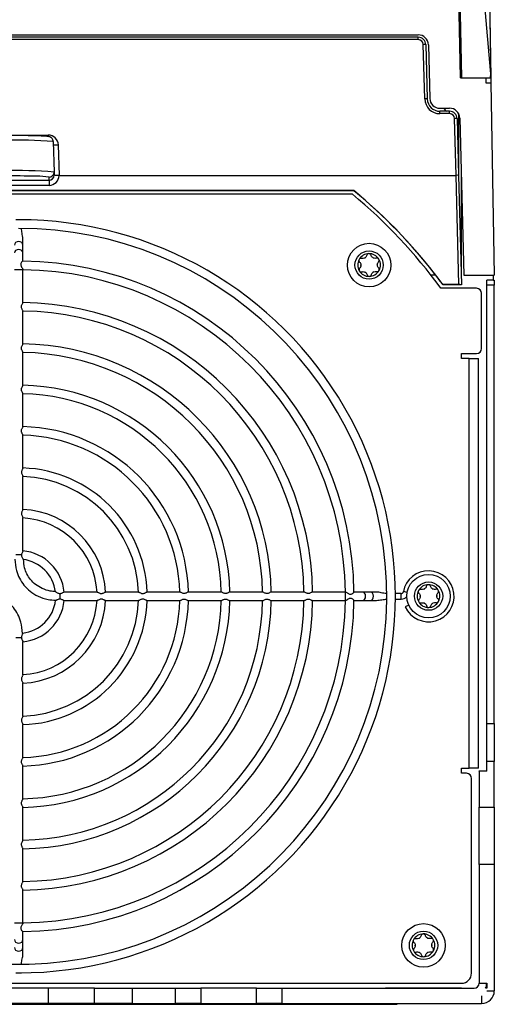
# Model space of a CAD drawing. Header units: millimetres. Extents: x 82 to 1002, y -172 to 1064.
# Tile 19 of 159: x 656 to 703, y 40 to 138. Entities that reach past the tile are written whole.
import ezdxf

# ---------------------------------------------------------------- set-up
doc = ezdxf.new("R2010")
doc.units = ezdxf.units.MM

msp = doc.modelspace()

# ---------------------------------------------------------------- linework, layer by layer
at = {"color": 7, "linetype": 'Continuous', "lineweight": 25}
for p, q in [((700.608, 157.648), (702.851, 131.747)), ((702.542, 149.869), (702.858, 131.756)), ((702.549, 149.527), (702.868, 131.256)), ((699.859, 131.756), (699.583, 147.58)), ((699.678, 147.721), (699.957, 131.747)), ((545.722, 136.006), (695.695, 136.006)), ((695.693, 135.772), (545.724, 135.772)), ((695.693, 135.535), (545.724, 135.535)), ((699.892, 135.506), (699.794, 135.506)), ((696.334, 129.677), (696.193, 135.049)), ((696.443, 135.042), (696.584, 129.671)), ((696.695, 135.032), (696.834, 129.73)), ((699.942, 132.605), (699.942, 131.756)), ((699.943, 132.556), (699.943, 131.756)), ((699.859, 131.756), (699.957, 131.756)), ((699.957, 131.747), (702.851, 131.747)), ((702.36, 131.747), (702.368, 131.256)), ((702.841, 131.941), (702.84, 131.945)), ((702.848, 131.819), (702.84, 131.945)), ((702.84, 131.945), (702.851, 131.819)), ((702.851, 131.819), (702.848, 131.819)), ((702.851, 131.819), (702.851, 131.828)), ((702.368, 131.256), (702.868, 131.256)), ((702.868, 131.256), (703.2, 112.256)), ((697.833, 128.756), (698.789, 128.756)), ((698.789, 128.455), (697.833, 128.455)), ((698.789, 128.218), (697.833, 128.218)), ((699.436, 122.118), (699.289, 127.731)), ((699.539, 127.725), (699.686, 122.118)), ((699.672, 128.226), (699.672, 122.647)), ((699.672, 128.225), (699.672, 122.64)), ((699.789, 127.782), (700.195, 112.256)), ((659.63, 125.457), (659.709, 122.445)), ((660.129, 125.128), (660.208, 122.118)), ((659.209, 121.63), (659.209, 121.945)), ((659.709, 122.445), (659.709, 122.131)), ((660.208, 122.118), (699.436, 122.118)), ((699.436, 122.118), (699.436, 122.118)), ((699.719, 111.314), (699.436, 122.118)), ((699.686, 122.118), (699.969, 111.307)), ((699.942, 121.924), (699.942, 112.325)), ((699.944, 121.859), (699.944, 112.26)), ((659.209, 121.63), (659.209, 121.13)), ((689.188, 120.256), (653.008, 120.256)), ((689.332, 120.617), (653.209, 120.617)), ((689.332, 120.599), (653.209, 120.599)), ((689.332, 120.599), (689.332, 120.617)), ((656.482, 117.731), (655.935, 117.731)), ((656.482, 117.73), (656.482, 117.731)), ((656.634, 115.229), (656.634, 115.83)), ((656.634, 114.444), (656.634, 115.229)), ((656.634, 113.629), (656.634, 114.444)), ((656.634, 109.535), (656.634, 112.792)), ((697.413, 112.256), (696.947, 112.256)), ((700.195, 112.256), (703.2, 112.256)), ((703.102, 112.256), (703.102, 111.752)), ((699.719, 111.314), (698.131, 111.314)), ((698.131, 111.303), (698.131, 111.314)), ((699.969, 111.303), (698.131, 111.303)), ((699.969, 111.307), (699.969, 111.303)), ((703.102, 111.752), (702.459, 111.752)), ((702.459, 111.256), (702.459, 111.752)), ((703.209, 111.256), (702.459, 111.256)), ((702.459, 67.926), (702.459, 111.256)), ((703.102, 111.756), (703.209, 111.756)), ((703.209, 111.756), (703.209, 111.256)), ((703.209, 67.926), (703.209, 111.256)), ((701.459, 110.956), (697.928, 110.956)), ((701.959, 105.006), (701.959, 110.456)), ((656.634, 105.445), (656.634, 108.715)), ((656.634, 101.355), (656.634, 104.625)), ((699.959, 104.506), (701.459, 104.506)), ((699.959, 104.006), (699.959, 104.506)), ((700.709, 104.006), (699.959, 104.006)), ((700.709, 63.506), (700.709, 104.006)), ((700.709, 104.006), (701.659, 104.006)), ((701.659, 63.506), (701.659, 104.006)), ((656.634, 97.266), (656.634, 100.535)), ((656.634, 93.176), (656.634, 96.446)), ((656.634, 89.085), (656.634, 92.357)), ((656.634, 84.986), (656.634, 88.262)), ((663.965, 80.931), (660.689, 80.931)), ((668.057, 80.931), (664.785, 80.931)), ((672.15, 80.931), (668.877, 80.931)), ((676.237, 80.931), (672.969, 80.931)), ((680.327, 80.931), (677.058, 80.931)), ((684.418, 80.931), (681.148, 80.931)), ((688.495, 80.931), (685.238, 80.931)), ((690.146, 80.931), (689.336, 80.931)), ((690.932, 80.931), (690.146, 80.931)), ((691.526, 80.931), (690.932, 80.931)), ((660.689, 80.081), (663.964, 80.081)), ((663.99, 80.089), (663.964, 80.083)), ((664.785, 80.081), (668.055, 80.081)), ((668.09, 80.091), (668.055, 80.081)), ((668.878, 80.081), (672.147, 80.081)), ((672.967, 80.081), (676.239, 80.081)), ((677.061, 80.081), (680.328, 80.081)), ((681.15, 80.081), (684.417, 80.081)), ((685.237, 80.081), (688.495, 80.081)), ((689.331, 80.081), (690.146, 80.081)), ((690.146, 80.081), (690.932, 80.081)), ((690.932, 80.081), (691.533, 80.081)), ((694.004, 80.78), (693.433, 80.78)), ((693.433, 80.232), (694.004, 80.232)), ((694.004, 80.232), (694.004, 80.78)), ((694.763, 79.615), (694.414, 79.455)), ((656.634, 72.75), (656.634, 76.026)), ((656.634, 68.657), (656.634, 71.929)), ((656.634, 64.567), (656.634, 67.836)), ((702.459, 67.926), (703.209, 67.926)), ((702.459, 64.168), (702.459, 67.926)), ((703.209, 67.926), (703.209, 64.168)), ((656.634, 60.477), (656.634, 63.746)), ((699.959, 63.506), (700.709, 63.506)), ((699.959, 63.006), (699.959, 63.506)), ((701.659, 63.506), (700.709, 63.506)), ((702.459, 63.226), (702.459, 64.168)), ((703.209, 64.168), (702.459, 64.168)), ((703.209, 59.647), (703.209, 64.168)), ((700.459, 63.006), (699.959, 63.006)), ((700.959, 43.256), (700.959, 62.506)), ((701.709, 63.256), (702.459, 63.256)), ((701.709, 63.226), (701.709, 63.256)), ((702.459, 63.226), (701.709, 63.226)), ((701.709, 63.226), (701.709, 59.647)), ((656.634, 56.385), (656.634, 59.654)), ((701.709, 54.009), (701.709, 59.647)), ((701.709, 59.647), (703.209, 59.647)), ((703.209, 59.647), (703.209, 54.009)), ((656.634, 52.298), (656.634, 55.565)), ((701.709, 54.009), (701.709, 42.256)), ((703.209, 54.009), (701.709, 54.009)), ((703.209, 54.009), (703.209, 41.506)), ((656.634, 48.22), (656.634, 51.477)), ((656.634, 46.568), (656.634, 47.379)), ((656.634, 45.783), (656.634, 46.568)), ((656.634, 45.189), (656.634, 45.783)), ((655.935, 43.281), (656.482, 43.281)), ((656.482, 43.281), (656.482, 43.282)), ((541.459, 42.256), (699.959, 42.256)), ((701.709, 42.256), (702.459, 42.256)), ((702.459, 42.256), (702.459, 41.756)), ((659.167, 41.756), (655.408, 41.756)), ((659.167, 40.256), (659.167, 41.756)), ((663.711, 41.756), (659.167, 41.756)), ((663.711, 40.256), (663.711, 41.756)), ((663.711, 41.756), (667.47, 41.756)), ((667.47, 40.256), (667.47, 41.756)), ((667.47, 41.756), (671.709, 41.756)), ((671.709, 40.256), (671.709, 41.756)), ((671.709, 41.756), (674.209, 41.756)), ((674.209, 41.756), (674.209, 40.256)), ((679.709, 41.756), (674.209, 41.756)), ((679.709, 40.256), (679.709, 41.756)), ((679.709, 41.756), (682.209, 41.756)), ((682.209, 41.756), (682.209, 40.256)), ((682.209, 41.756), (701.209, 41.756)), ((692.459, 41.793), (692.459, 41.756)), ((692.459, 41.793), (699.959, 41.793)), ((699.959, 41.756), (699.959, 41.793)), ((701.959, 41.006), (701.959, 40.256)), ((702.459, 41.756), (702.354, 41.756)), ((702.459, 41.506), (703.209, 41.506)), ((604.074, 40.173), (693.603, 40.173)), ((659.167, 40.256), (655.408, 40.256)), ((663.711, 40.256), (659.167, 40.256)), ((667.47, 40.256), (663.711, 40.256)), ((667.47, 40.256), (671.709, 40.256)), ((674.209, 40.256), (671.709, 40.256)), ((674.209, 40.256), (679.709, 40.256)), ((682.209, 40.256), (679.709, 40.256)), ((682.209, 40.256), (701.959, 40.256)), ((693.603, 40.256), (693.603, 40.173))]:
    msp.add_line(p, q, dxfattribs=at)
at = {"color": 8, "linetype": 'Continuous', "lineweight": 25}
for p, q in [((695.693, 135.535), (695.693, 135.772)), ((697.833, 128.218), (697.833, 128.455)), ((698.789, 128.218), (698.789, 128.455)), ((654.109, 126.1), (659.13, 126.1)), ((659.13, 126.1), (659.13, 125.957)), ((653.209, 121.63), (659.209, 121.63)), ((659.209, 121.13), (653.209, 121.13)), ((656.634, 112.792), (655.784, 112.792)), ((688.495, 80.081), (688.495, 80.931)), ((694.596, 80.897), (694.227, 80.965)), ((655.784, 48.22), (656.634, 48.22))]:
    msp.add_line(p, q, dxfattribs=at)
at = {"color": 8, "linetype": 'Continuous', "lineweight": 25, "flags": 128}
for points in [[(656.634, 115.229), (656.601, 115.362), (656.509, 115.474), (656.371, 115.549), (656.209, 115.575), (656.046, 115.549), (655.908, 115.474), (655.816, 115.362), (655.784, 115.229), (655.784, 115.229)], [(656.634, 114.444), (656.601, 114.576), (656.509, 114.688), (656.371, 114.763), (656.209, 114.79), (656.046, 114.763), (655.908, 114.688), (655.816, 114.576), (655.784, 114.444), (655.784, 114.444)], [(690.146, 80.081), (690.279, 80.113), (690.391, 80.205), (690.466, 80.343), (690.492, 80.506), (690.466, 80.669), (690.391, 80.807), (690.279, 80.899), (690.146, 80.931)], [(690.932, 80.081), (691.064, 80.113), (691.176, 80.205), (691.251, 80.343), (691.278, 80.506), (691.251, 80.669), (691.176, 80.807), (691.064, 80.899), (690.932, 80.931), (690.932, 80.931)], [(655.784, 46.568), (655.816, 46.436), (655.908, 46.324), (656.046, 46.249), (656.209, 46.222), (656.371, 46.249), (656.509, 46.324), (656.601, 46.436), (656.634, 46.568)], [(655.784, 45.783), (655.816, 45.65), (655.908, 45.538), (656.046, 45.463), (656.209, 45.437), (656.371, 45.463), (656.509, 45.538), (656.601, 45.65), (656.634, 45.783), (656.634, 45.783)]]:
    msp.add_lwpolyline(points, dxfattribs=at)
at = {"color": 7, "linetype": 'Continuous', "lineweight": 25, "flags": 128}
for points in [[(656.63, 112.789), (656.63, 112.789), (656.63, 112.789), (656.631, 112.789), (656.631, 112.789), (656.631, 112.789), (656.632, 112.789), (656.632, 112.789), (656.632, 112.789)], [(688.492, 80.084), (688.492, 80.084), (688.492, 80.083), (688.492, 80.082), (688.492, 80.082), (688.492, 80.081), (688.492, 80.08), (688.492, 80.08), (688.492, 80.079)]]:
    msp.add_lwpolyline(points, dxfattribs=at)
at = {"color": 7, "linetype": 'Continuous', "lineweight": 25}
for centre, radius in [((690.839, 113.249), 2.15), ((690.839, 113.249), 1.4), ((696.713, 80.522), 2.15), ((696.713, 80.522), 1.4), ((696.213, 45.999), 2.15), ((696.213, 45.999), 1.4)]:
    msp.add_circle(centre, radius, dxfattribs=at)
for centre, radius, start, end in [((695.695, 135.006), 1, 1.5, 90), ((696.287, 133.85), 1.202, 82.53101, 94.47002), ((696.427, 128.479), 1.202, 82.53101, 94.47002), ((697.833, 129.756), 1, 181.5, 270), ((698.789, 127.756), 1, 1.5, 90), ((699.383, 126.533), 1.202, 82.53101, 94.47002), ((654.755, -27.376), 153.436, 89.36773, 90.01735), ((655.938, 78.491), 47.111, 85.50564, 91.49539), ((655.958, 74.726), 47.866, 85.50564, 91.49539), ((654.967, 0.127), 121.936, 88.57785, 90.12152), ((659.209, 122.445), 0.5, 269.99018, 359.99018), ((656.209, 80.506), 51.65, 36.12473, 50.31826), ((656.209, 80.506), 36.375, 99.01, 90), ((656.209, 80.506), 37.225, 270, 90.00257), ((690.835, 113.256), 1.125, 90.97059, 150.97059), ((690.835, 113.256), 0.816, 118.03674, 123.90444), ((690.197, 114.319), 0.427, 295.36125, 306.57993), ((690.835, 113.256), 1.125, 30.97059, 90.97059), ((690.835, 113.256), 0.816, 58.03674, 63.90444), ((691.437, 114.34), 0.427, 235.36125, 246.57993), ((656.209, 80.506), 33.136, 0.71819, 89.28276), ((690.835, 113.256), 1.125, 150.97059, 210.97059), ((690.835, 113.256), 0.816, 178.03674, 183.90444), ((689.596, 113.235), 0.427, 355.36125, 6.57993), ((692.075, 113.277), 0.427, 175.36125, 186.57993), ((690.835, 113.256), 0.816, 358.03674, 3.90444), ((690.835, 113.256), 1.125, 330.97059, 30.97059), ((656.209, 80.506), 32.286, 0.7493, 89.24792), ((690.835, 113.256), 1.125, 210.97059, 270.97059), ((690.835, 113.256), 0.816, 238.03674, 243.90444), ((690.234, 112.172), 0.427, 55.36125, 66.57993), ((690.835, 113.256), 1.125, 270.97059, 330.97059), ((690.835, 113.256), 0.816, 298.03674, 303.90444), ((691.473, 112.193), 0.427, 115.36125, 126.57993), ((701.459, 110.456), 0.5, 0, 90), ((656.209, 80.506), 29.047, 0.80592, 89.18937), ((656.209, 80.506), 28.197, 0.8332, 89.16692), ((656.209, 80.506), 24.958, 0.93683, 89.0623), ((656.209, 80.506), 24.108, 0.97738, 89.02386), ((701.459, 105.006), 0.5, 270, 0), ((656.209, 80.506), 20.869, 1.1222, 88.87375), ((656.209, 80.506), 20.019, 1.17732, 88.82304), ((656.209, 80.506), 15.931, 1.47789, 88.52646), ((656.209, 80.506), 16.781, 1.40406, 88.59723), ((656.209, 80.506), 12.692, 1.85651, 88.1435), ((656.209, 80.506), 11.842, 2.00158, 88.02515), ((656.209, 80.506), 8.603, 2.73678, 87.27844), ((656.209, 80.506), 7.753, 3.04369, 86.98567), ((656.209, 80.506), 4.514, 5.2006, 84.80478), ((656.209, 80.506), 3.664, 6.77292, 83.29872), ((696.709, 80.506), 2.524, 204.62112, 169.52432), ((694.004, 81.006), 0.226, 270, 349.52432), ((696.709, 80.529), 1.125, 150.97059, 210.97059), ((696.709, 80.529), 1.125, 90.97059, 150.97059), ((696.709, 80.529), 0.816, 118.03674, 123.90444), ((696.071, 81.591), 0.427, 295.36125, 306.57993), ((696.709, 80.529), 1.125, 30.97059, 90.97059), ((696.709, 80.529), 0.816, 58.03674, 63.90444), ((697.31, 81.612), 0.427, 235.36125, 246.57993), ((696.709, 80.529), 1.125, 330.97059, 30.97059), ((656.209, 80.506), 3.664, 276.17187, 353.85987), ((656.209, 80.506), 11.842, 271.96791, 357.97103), ((656.209, 80.506), 16.781, 271.39209, 358.60401), ((656.209, 80.506), 20.019, 271.16933, 358.83033), ((656.209, 80.506), 8.603, 272.71962, 357.27486), ((656.209, 80.506), 29.047, 270.80469, 359.19106), ((656.209, 80.506), 15.931, 271.47043, 358.50593), ((656.209, 80.506), 12.692, 271.8504, 358.15754), ((656.209, 80.506), 4.514, 275.20112, 354.80576), ((656.209, 80.506), 28.197, 270.83153, 359.16565), ((656.209, 80.506), 24.958, 270.94023, 359.05226), ((656.209, 80.506), 24.108, 270.97743, 359.03164), ((656.209, 80.506), 7.753, 273.05405, 356.97559), ((656.209, 80.506), 20.869, 271.13422, 358.87475), ((656.209, 80.506), 33.136, 270.7167, 359.28357), ((656.209, 80.506), 32.286, 270.75011, 359.2423), ((694.004, 81.006), 0.774, 270, 316.22679), ((696.709, 80.529), 1.125, 210.97059, 270.97059), ((696.709, 80.529), 0.816, 178.03674, 183.90444), ((695.469, 80.508), 0.427, 355.36125, 6.57993), ((696.709, 80.529), 0.816, 238.03674, 243.90444), ((696.107, 79.445), 0.427, 55.36125, 66.57993), ((696.709, 80.529), 1.125, 270.97059, 330.97059), ((696.709, 80.529), 0.816, 298.03674, 303.90444), ((697.346, 79.466), 0.427, 115.36125, 126.57993), ((697.948, 80.55), 0.427, 175.36125, 186.57993), ((696.709, 80.529), 0.816, 358.03674, 3.90444), ((700.459, 62.506), 0.5, 0, 90), ((696.209, 46.006), 1.125, 90.97059, 150.97059), ((696.209, 46.006), 0.816, 118.03674, 123.90444), ((695.571, 47.069), 0.427, 295.36125, 306.57993), ((696.209, 46.006), 1.125, 30.97059, 90.97059), ((696.209, 46.006), 0.816, 58.03674, 63.90444), ((696.81, 47.09), 0.427, 235.36125, 246.57993), ((696.209, 46.006), 1.125, 150.97059, 210.97059), ((696.209, 46.006), 0.816, 178.03674, 183.90444), ((694.969, 45.985), 0.427, 355.36125, 6.57993), ((697.448, 46.027), 0.427, 175.36125, 186.57993), ((696.209, 46.006), 0.816, 358.03674, 3.90444), ((696.209, 46.006), 1.125, 330.97059, 30.97059), ((696.209, 46.006), 1.125, 210.97059, 270.97059), ((696.209, 46.006), 0.816, 238.03674, 243.90444), ((695.607, 44.922), 0.427, 55.36125, 66.57993), ((696.209, 46.006), 1.125, 270.97059, 330.97059), ((696.209, 46.006), 0.816, 298.03674, 303.90444), ((696.846, 44.943), 0.427, 115.36125, 126.57993), ((699.959, 43.256), 1, 270, 0), ((701.209, 42.256), 0.5, 270, 0), ((701.209, 42.256), 1.25, 336.42182, 0), ((701.959, 41.506), 1.25, 270, 0)]:
    msp.add_arc(centre, radius, start, end, dxfattribs=at)
at = {"color": 8, "linetype": 'Continuous', "lineweight": 25}
for centre, radius, start, end in [((659.938, 128.275), 3.153, 264.53338, 273.47457), ((658.137, 114.982), 7.045, 81.25096, 91.16755)]:
    msp.add_arc(centre, radius, start, end, dxfattribs=at)
at = {"color": 7, "linetype": 'Continuous', "lineweight": 25}
for centre, major_axis, ratio, start_param, end_param in [((695.693, 135.023), (0.75, 0), 0.9992, 0.02618, 1.570796), ((695.693, 135.036), (0.5, 0), 0.998972, 0.02618, 1.570796), ((697.833, 129.716), (1.5, 0), 0.998972, 3.167773, 4.712389), ((697.833, 129.703), (1.25, 0), 0.998835, 3.167773, 4.712389), ((698.706, 128.919), (0.5, 0), 0.998972, 3.474253, 4.334899), ((698.789, 127.705), (0.75, 0), 0.9992, 0.02618, 1.570796), ((698.789, 127.718), (0.5, 0), 0.998972, 0.02618, 1.570796), ((659.13, 125.101), (1, 0), 0.998972, 0.02618, 1.570796), ((659.209, 122.131), (0, 0.501), 0.998973, 3.141593, 4.712389), ((659.209, 122.131), (0, -1), 0.999657, 0, 1.557707), ((699.436, 122.111), (0.25, 0.007), 0.026177, 6.2825, 7.85261), ((656.209, 80.453), (0, 52.068), 0.999657, 5.346795, 5.593386), ((656.209, 80.435), (0, 52.068), 0.999657, 5.369902, 5.593386), ((656.209, 80.443), (0, 52.068), 0.999657, 5.346795, 5.369704), ((699.719, 111.307), (0.25, 0), 0.026177, 0, 1.571482)]:
    msp.add_ellipse(centre, major_axis=major_axis, ratio=ratio, start_param=start_param, end_param=end_param, dxfattribs=at)
for points, knots in [([(702.851, 131.747), (702.851, 131.748), (702.852, 131.749), (702.853, 131.75), (702.853, 131.751), (702.854, 131.752), (702.855, 131.753), (702.856, 131.754), (702.857, 131.755), (702.858, 131.756)], [0, 0, 0, 0, 0.00815444, 0.00815444, 0.00815444, 0.01517171, 0.01517171, 0.01517171, 0.02218898, 0.02218898, 0.02218898, 0.02218898]), ([(659.63, 125.444), (659.622, 125.51), (659.609, 125.627), (659.522, 125.764), (659.43, 125.851), (659.345, 125.901), (659.274, 125.929), (659.2, 125.948), (659.104, 125.964), (658.933, 125.981), (658.601, 126.001), (658.111, 126.019), (657.49, 126.035), (656.926, 126.045), (656.554, 126.049), (656.446, 126.05)], [0, 0, 0, 0, 0.036064, 0.063987, 0.088091, 0.109654, 0.130787, 0.1591, 0.217024, 0.336271, 0.482383, 0.636856, 0.787845, 0.937879, 1, 1, 1, 1]), ([(660.208, 122.118), (660.142, 122.117), (660.078, 122.117), (659.957, 122.118), (659.901, 122.119), (659.809, 122.121), (659.772, 122.122), (659.722, 122.126), (659.709, 122.127), (659.709, 122.131)], [0, 0, 0, 0, 0.25, 0.25, 0.5, 0.5, 0.75, 0.75, 1, 1, 1, 1]), ([(656.625, 115.85), (656.598, 116.035), (656.547, 116.378), (656.503, 116.722), (656.482, 116.881)], [0, 0, 0, 0, 0.53717, 1, 1, 1, 1]), ([(690.091, 113.905), (690.047, 113.916), (690, 113.914), (689.913, 113.877), (689.875, 113.844), (689.852, 113.802)], [0, 0, 0, 0, 0.5, 0.5, 1, 1, 1, 1]), ([(690.612, 114.218), (690.601, 114.171), (690.582, 114.127), (690.528, 114.043), (690.493, 114.006), (690.452, 113.976)], [0, 0, 0, 0, 0.5, 0.5, 1, 1, 1, 1]), ([(690.816, 114.381), (690.768, 114.38), (690.721, 114.362), (690.648, 114.303), (690.623, 114.262), (690.612, 114.218)], [0, 0, 0, 0, 0.5, 0.5, 1, 1, 1, 1]), ([(691.026, 114.225), (691.013, 114.269), (690.987, 114.308), (690.912, 114.366), (690.864, 114.382), (690.816, 114.381)], [0, 0, 0, 0, 0.5, 0.5, 1, 1, 1, 1]), ([(691.557, 113.93), (691.511, 113.916), (691.463, 113.911), (691.363, 113.916), (691.314, 113.928), (691.267, 113.948)], [0, 0, 0, 0, 0.5, 0.5, 1, 1, 1, 1]), ([(691.8, 113.835), (691.775, 113.876), (691.737, 113.908), (691.648, 113.941), (691.601, 113.943), (691.557, 113.93)], [0, 0, 0, 0, 0.5, 0.5, 1, 1, 1, 1]), ([(656.623, 113.637), (656.619, 113.637), (656.608, 113.636), (656.564, 113.601), (656.499, 113.529), (656.436, 113.431), (656.411, 113.323), (656.422, 113.225), (656.471, 113.106), (656.546, 112.976), (656.608, 112.87), (656.636, 112.81), (656.632, 112.798), (656.63, 112.792)], [0, 0, 0, 0, 0.051928, 0.139533, 0.245654, 0.372505, 0.436621, 0.501037, 0.587383, 0.716792, 0.84732, 0.931189, 1, 1, 1, 1]), ([(689.852, 113.802), (689.828, 113.76), (689.82, 113.71), (689.835, 113.617), (689.858, 113.575), (689.891, 113.544)], [0, 0, 0, 0, 0.5, 0.5, 1, 1, 1, 1]), ([(689.901, 112.936), (689.869, 112.904), (689.848, 112.861), (689.836, 112.768), (689.846, 112.718), (689.871, 112.677)], [0, 0, 0, 0, 0.5, 0.5, 1, 1, 1, 1]), ([(689.891, 113.544), (689.926, 113.511), (689.955, 113.472), (690, 113.383), (690.014, 113.335), (690.02, 113.284)], [0, 0, 0, 0, 0.5, 0.5, 1, 1, 1, 1]), ([(691.78, 112.968), (691.745, 113.001), (691.716, 113.04), (691.671, 113.129), (691.656, 113.177), (691.651, 113.228)], [0, 0, 0, 0, 0.5, 0.5, 1, 1, 1, 1]), ([(691.77, 113.576), (691.801, 113.608), (691.823, 113.651), (691.835, 113.744), (691.825, 113.794), (691.8, 113.835)], [0, 0, 0, 0, 0.5, 0.5, 1, 1, 1, 1]), ([(691.819, 112.71), (691.842, 112.752), (691.851, 112.802), (691.835, 112.895), (691.813, 112.937), (691.78, 112.968)], [0, 0, 0, 0, 0.5, 0.5, 1, 1, 1, 1]), ([(689.871, 112.677), (689.895, 112.636), (689.934, 112.604), (690.022, 112.571), (690.07, 112.569), (690.114, 112.582)], [0, 0, 0, 0, 0.5, 0.5, 1, 1, 1, 1]), ([(690.114, 112.582), (690.16, 112.596), (690.208, 112.601), (690.307, 112.596), (690.357, 112.584), (690.404, 112.564)], [0, 0, 0, 0, 0.5, 0.5, 1, 1, 1, 1]), ([(690.645, 112.287), (690.657, 112.243), (690.684, 112.204), (690.759, 112.146), (690.806, 112.13), (690.854, 112.131)], [0, 0, 0, 0, 0.5, 0.5, 1, 1, 1, 1]), ([(690.854, 112.131), (690.902, 112.132), (690.949, 112.15), (691.023, 112.209), (691.048, 112.25), (691.058, 112.294)], [0, 0, 0, 0, 0.5, 0.5, 1, 1, 1, 1]), ([(691.058, 112.294), (691.07, 112.341), (691.089, 112.386), (691.143, 112.469), (691.178, 112.506), (691.219, 112.536)], [0, 0, 0, 0, 0.5, 0.5, 1, 1, 1, 1]), ([(691.579, 112.607), (691.623, 112.596), (691.671, 112.599), (691.758, 112.635), (691.796, 112.668), (691.819, 112.71)], [0, 0, 0, 0, 0.5, 0.5, 1, 1, 1, 1]), ([(656.631, 108.715), (656.632, 108.717), (656.635, 108.724), (656.614, 108.767), (656.571, 108.847), (656.517, 108.954), (656.483, 109.063), (656.48, 109.165), (656.507, 109.274), (656.56, 109.385), (656.609, 109.474), (656.635, 109.525), (656.631, 109.533), (656.63, 109.535)], [0, 0, 0, 0, 0.026415, 0.113275, 0.234603, 0.358279, 0.452741, 0.533191, 0.613453, 0.740554, 0.871718, 0.970038, 1, 1, 1, 1]), ([(656.631, 104.625), (656.632, 104.626), (656.636, 104.632), (656.616, 104.674), (656.575, 104.751), (656.521, 104.855), (656.485, 104.964), (656.479, 105.068), (656.503, 105.177), (656.555, 105.287), (656.606, 105.378), (656.634, 105.432), (656.631, 105.442), (656.63, 105.445)], [0, 0, 0, 0, 0.020276, 0.106784, 0.226188, 0.347893, 0.445763, 0.526514, 0.607153, 0.731314, 0.859938, 0.960316, 1, 1, 1, 1]), ([(656.632, 100.535), (656.632, 100.536), (656.636, 100.542), (656.617, 100.582), (656.578, 100.657), (656.524, 100.761), (656.486, 100.869), (656.479, 100.974), (656.502, 101.083), (656.553, 101.193), (656.603, 101.285), (656.633, 101.341), (656.63, 101.352), (656.63, 101.355)], [0, 0, 0, 0, 0.016642, 0.102886, 0.221136, 0.341665, 0.441887, 0.522902, 0.603853, 0.726184, 0.853128, 0.954809, 1, 1, 1, 1]), ([(656.631, 96.446), (656.632, 96.447), (656.635, 96.454), (656.615, 96.497), (656.572, 96.577), (656.518, 96.683), (656.484, 96.793), (656.48, 96.896), (656.506, 97.004), (656.559, 97.114), (656.608, 97.204), (656.635, 97.255), (656.631, 97.264), (656.63, 97.266)], [0, 0, 0, 0, 0.025464, 0.111768, 0.232793, 0.356253, 0.451816, 0.532349, 0.612723, 0.738364, 0.868115, 0.967341, 1, 1, 1, 1]), ([(656.631, 93.176), (656.632, 93.175), (656.636, 93.169), (656.618, 93.131), (656.581, 93.063), (656.529, 92.968), (656.489, 92.86), (656.478, 92.755), (656.498, 92.645), (656.548, 92.532), (656.599, 92.436), (656.632, 92.374), (656.63, 92.361), (656.63, 92.357)], [0, 0, 0, 0, 0.019666, 0.108365, 0.206484, 0.325352, 0.428582, 0.509907, 0.591214, 0.713553, 0.841331, 0.943873, 1, 1, 1, 1]), ([(656.632, 89.085), (656.632, 89.084), (656.637, 89.079), (656.619, 89.043), (656.584, 88.977), (656.532, 88.883), (656.491, 88.777), (656.478, 88.67), (656.496, 88.559), (656.545, 88.447), (656.597, 88.349), (656.63, 88.284), (656.631, 88.268), (656.631, 88.262)], [0, 0, 0, 0, 0.013, 0.102164, 0.199569, 0.316601, 0.422069, 0.503617, 0.585188, 0.706509, 0.83357, 0.937174, 1, 1, 1, 1]), ([(656.632, 84.986), (656.631, 84.978), (656.628, 84.96), (656.595, 84.9), (656.544, 84.809), (656.493, 84.702), (656.485, 84.622), (656.483, 84.595)], [0, 0, 0, 0, 0.158144, 0.35452, 0.583481, 0.854811, 1, 1, 1, 1]), ([(655.842, 84.167), (655.872, 83.789), (655.945, 82.874), (656.532, 81.776), (657.335, 80.971), (658.146, 80.482), (659.015, 80.178), (659.615, 80.14), (659.87, 80.124)], [0, 0, 0, 0, 0.178786, 0.433191, 0.568837, 0.71541, 0.879218, 1, 1, 1, 1]), ([(656.483, 84.595), (656.335, 84.595), (656.115, 84.595), (655.947, 84.595), (655.941, 84.595), (655.935, 84.595)], [0.241406, 0.241406, 0.241406, 0.241406, 0.4564949, 0.4564949, 0.4650889, 0.4650889, 0.4650889, 0.4650889]), ([(656.483, 84.595), (656.486, 84.556), (656.494, 84.466), (656.554, 84.344), (656.61, 84.244), (656.646, 84.181), (656.649, 84.164), (656.649, 84.159)], [0, 0, 0, 0, 0.191066, 0.439071, 0.697552, 0.888616, 1, 1, 1, 1]), ([(659.86, 80.974), (659.681, 80.985), (659.22, 81.014), (658.539, 81.248), (657.878, 81.638), (657.227, 82.29), (656.768, 83.163), (656.712, 83.881), (656.69, 84.164)], [0, 0, 0, 0, 0.108111, 0.277654, 0.42841, 0.567572, 0.829858, 1, 1, 1, 1]), ([(656.575, 76.845), (656.545, 77.223), (656.473, 78.138), (655.885, 79.236), (655.082, 80.041), (654.271, 80.53), (653.402, 80.834), (652.802, 80.872), (652.547, 80.888)], [0, 0, 0, 0, 0.178786, 0.433191, 0.568837, 0.71541, 0.879218, 1, 1, 1, 1]), ([(659.857, 80.948), (659.858, 80.949), (659.861, 80.952), (659.896, 80.936), (659.971, 80.894), (660.081, 80.832), (660.198, 80.786), (660.267, 80.782), (660.297, 80.78)], [0, 0, 0, 0, 0.018249, 0.164028, 0.376665, 0.666855, 0.854105, 1, 1, 1, 1]), ([(660.297, 80.78), (660.323, 80.782), (660.385, 80.788), (660.489, 80.829), (660.586, 80.883), (660.659, 80.925), (660.68, 80.928), (660.689, 80.929)], [0, 0, 0, 0, 0.13552, 0.327026, 0.60201, 0.832765, 1, 1, 1, 1]), ([(663.965, 80.928), (663.966, 80.929), (663.974, 80.932), (664.018, 80.912), (664.099, 80.869), (664.206, 80.815), (664.317, 80.781), (664.42, 80.778), (664.528, 80.804), (664.636, 80.857), (664.725, 80.906), (664.775, 80.932), (664.783, 80.929), (664.785, 80.928)], [0, 0, 0, 0, 0.027814, 0.112963, 0.234757, 0.359254, 0.455029, 0.535579, 0.615981, 0.74033, 0.868571, 0.968405, 1, 1, 1, 1]), ([(668.057, 80.929), (668.059, 80.929), (668.065, 80.933), (668.108, 80.913), (668.187, 80.871), (668.293, 80.817), (668.402, 80.782), (668.506, 80.777), (668.614, 80.802), (668.724, 80.854), (668.813, 80.904), (668.866, 80.932), (668.875, 80.928), (668.877, 80.927)], [0, 0, 0, 0, 0.023666, 0.109478, 0.229908, 0.352827, 0.449878, 0.530552, 0.6111, 0.735177, 0.863454, 0.963684, 1, 1, 1, 1]), ([(672.969, 80.929), (672.968, 80.929), (672.962, 80.933), (672.925, 80.915), (672.856, 80.879), (672.761, 80.827), (672.654, 80.787), (672.548, 80.776), (672.438, 80.795), (672.326, 80.845), (672.23, 80.896), (672.168, 80.929), (672.155, 80.927), (672.15, 80.927)], [0, 0, 0, 0, 0.01926, 0.107605, 0.205398, 0.324127, 0.428339, 0.509796, 0.591255, 0.71265, 0.839404, 0.942577, 1, 1, 1, 1]), ([(677.058, 80.928), (677.055, 80.928), (677.045, 80.93), (676.995, 80.905), (676.908, 80.857), (676.796, 80.803), (676.681, 80.776), (676.57, 80.784), (676.45, 80.827), (676.344, 80.883), (676.268, 80.924), (676.246, 80.928), (676.237, 80.93)], [0, 0, 0, 0, 0.0431, 0.132431, 0.258509, 0.386701, 0.47321, 0.560208, 0.666236, 0.808284, 0.918361, 1, 1, 1, 1]), ([(681.148, 80.928), (681.144, 80.928), (681.132, 80.93), (681.08, 80.903), (680.99, 80.853), (680.876, 80.799), (680.761, 80.775), (680.65, 80.786), (680.531, 80.831), (680.427, 80.887), (680.355, 80.926), (680.335, 80.928), (680.327, 80.929)], [0, 0, 0, 0, 0.049205, 0.138914, 0.266785, 0.396775, 0.481757, 0.567118, 0.676062, 0.817681, 0.925605, 1, 1, 1, 1]), ([(685.238, 80.929), (685.237, 80.929), (685.231, 80.933), (685.189, 80.913), (685.112, 80.871), (685.007, 80.817), (684.899, 80.782), (684.796, 80.777), (684.687, 80.802), (684.574, 80.855), (684.483, 80.905), (684.429, 80.932), (684.421, 80.928), (684.418, 80.928)], [0, 0, 0, 0, 0.021065, 0.109007, 0.228738, 0.350534, 0.446042, 0.52656, 0.606908, 0.734427, 0.866503, 0.964799, 1, 1, 1, 1]), ([(688.495, 80.928), (688.502, 80.929), (688.516, 80.933), (688.578, 80.902), (688.67, 80.848), (688.785, 80.782), (688.896, 80.73), (688.997, 80.709), (689.092, 80.72), (689.194, 80.769), (689.286, 80.842), (689.339, 80.903), (689.339, 80.917), (689.339, 80.921)], [0, 0, 0, 0, 0.081439, 0.163193, 0.272117, 0.382911, 0.476559, 0.540948, 0.605658, 0.691282, 0.81851, 0.946827, 1, 1, 1, 1]), ([(692.584, 80.78), (692.568, 80.78), (692.387, 80.782), (692.048, 80.847), (691.718, 80.942), (691.55, 80.928), (691.545, 80.928)], [0, 0, 0, 0, 0.043697, 0.518332, 0.985857, 1, 1, 1, 1]), ([(695.725, 81.074), (695.702, 81.032), (695.693, 80.983), (695.708, 80.89), (695.731, 80.848), (695.764, 80.816)], [0, 0, 0, 0, 0.5, 0.5, 1, 1, 1, 1]), ([(695.965, 81.178), (695.921, 81.189), (695.873, 81.186), (695.786, 81.15), (695.748, 81.116), (695.725, 81.074)], [0, 0, 0, 0, 0.5, 0.5, 1, 1, 1, 1]), ([(695.764, 80.816), (695.799, 80.783), (695.828, 80.744), (695.873, 80.656), (695.888, 80.607), (695.893, 80.556)], [0, 0, 0, 0, 0.5, 0.5, 1, 1, 1, 1]), ([(696.486, 81.49), (696.474, 81.444), (696.455, 81.399), (696.401, 81.316), (696.366, 81.279), (696.325, 81.248)], [0, 0, 0, 0, 0.5, 0.5, 1, 1, 1, 1]), ([(696.69, 81.653), (696.642, 81.653), (696.594, 81.635), (696.521, 81.575), (696.496, 81.535), (696.486, 81.49)], [0, 0, 0, 0, 0.5, 0.5, 1, 1, 1, 1]), ([(696.899, 81.497), (696.887, 81.541), (696.86, 81.581), (696.785, 81.638), (696.738, 81.654), (696.69, 81.653)], [0, 0, 0, 0, 0.5, 0.5, 1, 1, 1, 1]), ([(697.43, 81.202), (697.384, 81.189), (697.336, 81.183), (697.237, 81.189), (697.187, 81.2), (697.14, 81.22)], [0, 0, 0, 0, 0.5, 0.5, 1, 1, 1, 1]), ([(697.673, 81.107), (697.648, 81.149), (697.61, 81.181), (697.522, 81.214), (697.474, 81.215), (697.43, 81.202)], [0, 0, 0, 0, 0.5, 0.5, 1, 1, 1, 1]), ([(697.643, 80.848), (697.675, 80.881), (697.696, 80.924), (697.708, 81.017), (697.698, 81.066), (697.673, 81.107)], [0, 0, 0, 0, 0.5, 0.5, 1, 1, 1, 1]), ([(660.297, 80.232), (660.257, 80.229), (660.164, 80.222), (660.038, 80.167), (659.939, 80.121), (659.88, 80.095), (659.87, 80.099), (659.868, 80.099)], [0, 0, 0, 0, 0.204525, 0.464437, 0.731579, 0.92621, 1, 1, 1, 1]), ([(660.297, 80.232), (660.297, 80.284), (660.297, 80.347), (660.297, 80.551), (660.297, 80.683), (660.297, 80.78)], [0.1728253, 0.1728253, 0.1728253, 0.1728253, 0.25, 0.25, 0.3953253, 0.3953253, 0.3953253, 0.3953253]), ([(660.689, 80.083), (660.681, 80.084), (660.662, 80.086), (660.602, 80.12), (660.511, 80.171), (660.404, 80.221), (660.325, 80.229), (660.297, 80.232)], [0, 0, 0, 0, 0.158144, 0.35452, 0.583481, 0.854811, 1, 1, 1, 1]), ([(664.785, 80.084), (664.783, 80.084), (664.773, 80.081), (664.728, 80.104), (664.652, 80.146), (664.552, 80.198), (664.439, 80.233), (664.324, 80.233), (664.2, 80.195), (664.089, 80.138), (664.02, 80.101), (663.995, 80.091), (663.99, 80.089)], [0, 0, 0, 0, 0.04292, 0.140221, 0.250651, 0.38476, 0.484023, 0.58413, 0.69235, 0.846231, 0.971631, 1, 1, 1, 1]), ([(668.878, 80.084), (668.873, 80.084), (668.861, 80.083), (668.808, 80.111), (668.717, 80.161), (668.603, 80.215), (668.488, 80.237), (668.376, 80.225), (668.258, 80.179), (668.155, 80.123), (668.108, 80.1), (668.09, 80.091)], [0, 0, 0, 0, 0.056339, 0.155282, 0.295327, 0.437517, 0.529393, 0.621598, 0.743393, 0.899181, 1, 1, 1, 1]), ([(672.147, 80.083), (672.148, 80.082), (672.152, 80.079), (672.168, 80.086), (672.181, 80.092)], [0, 0, 0, 0, 0.1625977, 1, 1, 1, 1]), ([(672.181, 80.092), (672.208, 80.105), (672.26, 80.131), (672.368, 80.188), (672.478, 80.227), (672.584, 80.236), (672.693, 80.214), (672.802, 80.164), (672.894, 80.113), (672.952, 80.082), (672.964, 80.084), (672.967, 80.085)], [0, 0, 0, 0, 0.13713, 0.27332, 0.385502, 0.474536, 0.563544, 0.695826, 0.833235, 0.945835, 1, 1, 1, 1]), ([(676.239, 80.084), (676.243, 80.083), (676.252, 80.083), (676.272, 80.092), (676.282, 80.097)], [0, 0, 0, 0, 0.478961, 1, 1, 1, 1]), ([(676.282, 80.097), (676.311, 80.112), (676.369, 80.142), (676.482, 80.199), (676.598, 80.234), (676.713, 80.233), (676.834, 80.194), (676.942, 80.136), (677.019, 80.095), (677.057, 80.077), (677.061, 80.081), (677.061, 80.081)], [0, 0, 0, 0, 0.14496, 0.289102, 0.392956, 0.497753, 0.608334, 0.761576, 0.891175, 0.996716, 1, 1, 1, 1]), ([(680.328, 80.084), (680.333, 80.084), (680.346, 80.083), (680.375, 80.098), (680.392, 80.107)], [0, 0, 0, 0, 0.410965, 1, 1, 1, 1]), ([(680.392, 80.107), (680.426, 80.125), (680.493, 80.161), (680.614, 80.217), (680.732, 80.237), (680.843, 80.223), (680.951, 80.179), (681.048, 80.127), (681.119, 80.088), (681.141, 80.084), (681.15, 80.082)], [0, 0, 0, 0, 0.15775, 0.315164, 0.412569, 0.510301, 0.639504, 0.774264, 0.903495, 1, 1, 1, 1]), ([(684.417, 80.083), (684.418, 80.083), (684.424, 80.08), (684.44, 80.087), (684.453, 80.093)], [0, 0, 0, 0, 0.236526, 1, 1, 1, 1]), ([(684.453, 80.093), (684.479, 80.107), (684.533, 80.134), (684.641, 80.191), (684.751, 80.228), (684.855, 80.236), (684.965, 80.213), (685.075, 80.161), (685.167, 80.111), (685.223, 80.081), (685.233, 80.084), (685.237, 80.085)], [0, 0, 0, 0, 0.138572, 0.276242, 0.385964, 0.475039, 0.564032, 0.699297, 0.83967, 0.951159, 1, 1, 1, 1]), ([(689.339, 80.091), (689.339, 80.095), (689.338, 80.107), (689.303, 80.15), (689.232, 80.216), (689.134, 80.279), (689.026, 80.303), (688.928, 80.292), (688.809, 80.244), (688.679, 80.169), (688.573, 80.107), (688.513, 80.079), (688.5, 80.082), (688.495, 80.084)], [0, 0, 0, 0, 0.052277, 0.139849, 0.245931, 0.372736, 0.436828, 0.50122, 0.587534, 0.716896, 0.847377, 0.931215, 1, 1, 1, 1]), ([(691.553, 80.09), (691.737, 80.117), (692.08, 80.167), (692.424, 80.212), (692.584, 80.232)], [0, 0, 0, 0, 0.53717, 1, 1, 1, 1]), ([(695.774, 80.209), (695.743, 80.176), (695.721, 80.134), (695.709, 80.04), (695.719, 79.991), (695.744, 79.95)], [0, 0, 0, 0, 0.5, 0.5, 1, 1, 1, 1]), ([(695.744, 79.95), (695.769, 79.908), (695.807, 79.876), (695.896, 79.843), (695.943, 79.842), (695.987, 79.855)], [0, 0, 0, 0, 0.5, 0.5, 1, 1, 1, 1]), ([(695.987, 79.855), (696.033, 79.868), (696.081, 79.874), (696.181, 79.868), (696.23, 79.857), (696.277, 79.837)], [0, 0, 0, 0, 0.5, 0.5, 1, 1, 1, 1]), ([(697.453, 79.879), (697.497, 79.868), (697.544, 79.871), (697.631, 79.907), (697.669, 79.941), (697.692, 79.983)], [0, 0, 0, 0, 0.5, 0.5, 1, 1, 1, 1]), ([(697.653, 80.241), (697.618, 80.274), (697.589, 80.313), (697.544, 80.401), (697.53, 80.45), (697.524, 80.501)], [0, 0, 0, 0, 0.5, 0.5, 1, 1, 1, 1]), ([(697.692, 79.983), (697.716, 80.025), (697.724, 80.074), (697.709, 80.167), (697.686, 80.209), (697.653, 80.241)], [0, 0, 0, 0, 0.5, 0.5, 1, 1, 1, 1]), ([(696.518, 79.56), (696.531, 79.516), (696.557, 79.476), (696.632, 79.419), (696.68, 79.403), (696.728, 79.404)], [0, 0, 0, 0, 0.5, 0.5, 1, 1, 1, 1]), ([(696.728, 79.404), (696.776, 79.404), (696.823, 79.422), (696.896, 79.482), (696.921, 79.523), (696.931, 79.567)], [0, 0, 0, 0, 0.5, 0.5, 1, 1, 1, 1]), ([(696.931, 79.567), (696.943, 79.614), (696.962, 79.658), (697.016, 79.741), (697.051, 79.778), (697.092, 79.809)], [0, 0, 0, 0, 0.5, 0.5, 1, 1, 1, 1]), ([(655.935, 76.417), (656.082, 76.417), (656.302, 76.417), (656.47, 76.417), (656.476, 76.417), (656.483, 76.417)], [0.241406, 0.241406, 0.241406, 0.241406, 0.4564949, 0.4564949, 0.4650889, 0.4650889, 0.4650889, 0.4650889]), ([(656.616, 76.851), (656.617, 76.849), (656.62, 76.841), (656.602, 76.794), (656.563, 76.71), (656.514, 76.599), (656.484, 76.496), (656.483, 76.437), (656.483, 76.417)], [0, 0, 0, 0, 0.067609, 0.233603, 0.469236, 0.70985, 0.900323, 1, 1, 1, 1]), ([(656.483, 76.417), (656.485, 76.391), (656.491, 76.329), (656.531, 76.226), (656.585, 76.128), (656.627, 76.056), (656.631, 76.035), (656.632, 76.026)], [0, 0, 0, 0, 0.13552, 0.327026, 0.60201, 0.832765, 1, 1, 1, 1]), ([(656.631, 72.75), (656.632, 72.748), (656.634, 72.74), (656.613, 72.695), (656.57, 72.614), (656.517, 72.506), (656.483, 72.395), (656.48, 72.292), (656.507, 72.185), (656.561, 72.076), (656.61, 71.988), (656.635, 71.939), (656.631, 71.931), (656.63, 71.929)], [0, 0, 0, 0, 0.029524, 0.114766, 0.237146, 0.362247, 0.457103, 0.537573, 0.617874, 0.742974, 0.871842, 0.971161, 1, 1, 1, 1]), ([(656.631, 68.657), (656.631, 68.652), (656.632, 68.64), (656.605, 68.586), (656.555, 68.495), (656.502, 68.379), (656.478, 68.262), (656.488, 68.152), (656.533, 68.035), (656.589, 67.934), (656.628, 67.863), (656.631, 67.843), (656.632, 67.836)], [0, 0, 0, 0, 0.051077, 0.138828, 0.268266, 0.400305, 0.485998, 0.572132, 0.678758, 0.816656, 0.925707, 1, 1, 1, 1]), ([(656.63, 63.746), (656.631, 63.75), (656.632, 63.762), (656.605, 63.815), (656.554, 63.905), (656.501, 64.019), (656.478, 64.135), (656.489, 64.246), (656.535, 64.365), (656.59, 64.468), (656.629, 64.54), (656.631, 64.559), (656.632, 64.567)], [0, 0, 0, 0, 0.050297, 0.140429, 0.26844, 0.398492, 0.483033, 0.567914, 0.678054, 0.820197, 0.927368, 1, 1, 1, 1]), ([(656.632, 59.654), (656.633, 59.655), (656.637, 59.659), (656.621, 59.694), (656.587, 59.759), (656.536, 59.852), (656.492, 59.959), (656.478, 60.068), (656.495, 60.178), (656.542, 60.289), (656.594, 60.386), (656.629, 60.452), (656.631, 60.47), (656.631, 60.477)], [0, 0, 0, 0, 0.009734, 0.097643, 0.193534, 0.309444, 0.419831, 0.502057, 0.58439, 0.701889, 0.824756, 0.931043, 1, 1, 1, 1]), ([(656.632, 55.565), (656.631, 55.573), (656.629, 55.59), (656.596, 55.653), (656.541, 55.752), (656.489, 55.874), (656.478, 55.993), (656.5, 56.103), (656.55, 56.215), (656.601, 56.309), (656.632, 56.369), (656.63, 56.381), (656.63, 56.385)], [0, 0, 0, 0, 0.07134, 0.163429, 0.297042, 0.43247, 0.514139, 0.595772, 0.718552, 0.846491, 0.948484, 1, 1, 1, 1]), ([(656.63, 51.477), (656.631, 51.481), (656.632, 51.492), (656.606, 51.544), (656.556, 51.634), (656.503, 51.746), (656.478, 51.862), (656.488, 51.973), (656.532, 52.092), (656.588, 52.196), (656.628, 52.27), (656.631, 52.29), (656.632, 52.298)], [0, 0, 0, 0, 0.047632, 0.137108, 0.264576, 0.394193, 0.479623, 0.565466, 0.673404, 0.814938, 0.923543, 1, 1, 1, 1]), ([(656.63, 48.22), (656.632, 48.213), (656.635, 48.199), (656.604, 48.137), (656.551, 48.045), (656.484, 47.929), (656.433, 47.818), (656.411, 47.718), (656.423, 47.623), (656.472, 47.52), (656.544, 47.429), (656.605, 47.376), (656.619, 47.376), (656.623, 47.376)], [0, 0, 0, 0, 0.081463, 0.163242, 0.272197, 0.383024, 0.4767, 0.541108, 0.605837, 0.691486, 0.818751, 0.947106, 1, 1, 1, 1]), ([(695.986, 46.968), (695.974, 46.921), (695.955, 46.877), (695.901, 46.793), (695.866, 46.756), (695.825, 46.726)], [0, 0, 0, 0, 0.5, 0.5, 1, 1, 1, 1]), ([(696.19, 47.131), (696.142, 47.13), (696.094, 47.112), (696.021, 47.053), (695.996, 47.012), (695.986, 46.968)], [0, 0, 0, 0, 0.5, 0.5, 1, 1, 1, 1]), ([(696.399, 46.975), (696.387, 47.019), (696.36, 47.058), (696.285, 47.116), (696.238, 47.132), (696.19, 47.131)], [0, 0, 0, 0, 0.5, 0.5, 1, 1, 1, 1]), ([(695.225, 46.552), (695.202, 46.51), (695.193, 46.46), (695.208, 46.367), (695.231, 46.325), (695.264, 46.294)], [0, 0, 0, 0, 0.5, 0.5, 1, 1, 1, 1]), ([(695.465, 46.655), (695.421, 46.666), (695.373, 46.664), (695.286, 46.627), (695.248, 46.594), (695.225, 46.552)], [0, 0, 0, 0, 0.5, 0.5, 1, 1, 1, 1]), ([(695.264, 46.294), (695.299, 46.261), (695.328, 46.222), (695.373, 46.133), (695.388, 46.085), (695.393, 46.034)], [0, 0, 0, 0, 0.5, 0.5, 1, 1, 1, 1]), ([(696.93, 46.68), (696.884, 46.666), (696.836, 46.661), (696.737, 46.666), (696.687, 46.678), (696.64, 46.698)], [0, 0, 0, 0, 0.5, 0.5, 1, 1, 1, 1]), ([(697.173, 46.585), (697.148, 46.626), (697.11, 46.658), (697.022, 46.691), (696.974, 46.693), (696.93, 46.68)], [0, 0, 0, 0, 0.5, 0.5, 1, 1, 1, 1]), ([(697.153, 45.718), (697.118, 45.751), (697.089, 45.79), (697.044, 45.879), (697.03, 45.927), (697.024, 45.978)], [0, 0, 0, 0, 0.5, 0.5, 1, 1, 1, 1]), ([(697.143, 46.326), (697.175, 46.358), (697.196, 46.401), (697.208, 46.494), (697.198, 46.544), (697.173, 46.585)], [0, 0, 0, 0, 0.5, 0.5, 1, 1, 1, 1]), ([(656.482, 44.131), (656.483, 44.146), (656.485, 44.328), (656.55, 44.667), (656.644, 44.996), (656.631, 45.164), (656.63, 45.169)], [0, 0, 0, 0, 0.043697, 0.518332, 0.985857, 1, 1, 1, 1]), ([(695.274, 45.686), (695.243, 45.654), (695.221, 45.611), (695.209, 45.518), (695.219, 45.468), (695.244, 45.427)], [0, 0, 0, 0, 0.5, 0.5, 1, 1, 1, 1]), ([(695.244, 45.427), (695.269, 45.386), (695.307, 45.354), (695.396, 45.321), (695.443, 45.319), (695.487, 45.332)], [0, 0, 0, 0, 0.5, 0.5, 1, 1, 1, 1]), ([(695.487, 45.332), (695.533, 45.346), (695.581, 45.351), (695.681, 45.346), (695.73, 45.334), (695.777, 45.314)], [0, 0, 0, 0, 0.5, 0.5, 1, 1, 1, 1]), ([(696.018, 45.037), (696.031, 44.993), (696.057, 44.954), (696.132, 44.896), (696.18, 44.88), (696.228, 44.881)], [0, 0, 0, 0, 0.5, 0.5, 1, 1, 1, 1]), ([(696.228, 44.881), (696.276, 44.882), (696.323, 44.9), (696.396, 44.959), (696.421, 45), (696.431, 45.044)], [0, 0, 0, 0, 0.5, 0.5, 1, 1, 1, 1]), ([(696.431, 45.044), (696.443, 45.091), (696.462, 45.136), (696.516, 45.219), (696.551, 45.256), (696.592, 45.286)], [0, 0, 0, 0, 0.5, 0.5, 1, 1, 1, 1]), ([(696.952, 45.357), (696.997, 45.346), (697.044, 45.349), (697.131, 45.385), (697.169, 45.418), (697.192, 45.46)], [0, 0, 0, 0, 0.5, 0.5, 1, 1, 1, 1]), ([(697.192, 45.46), (697.216, 45.502), (697.224, 45.552), (697.209, 45.645), (697.186, 45.687), (697.153, 45.718)], [0, 0, 0, 0, 0.5, 0.5, 1, 1, 1, 1])]:
    msp.add_open_spline(points, degree=3, knots=knots, dxfattribs=at)
for points in [[(660.208, 122.118), (660.208, 122.118), (660.208, 122.118), (660.208, 122.118)], [(690.38, 113.933), (690.288, 113.889), (690.185, 113.881), (690.091, 113.905)], [(691.194, 113.988), (691.11, 114.047), (691.052, 114.132), (691.026, 114.225)], [(690.022, 113.2), (690.013, 113.098), (689.969, 113.005), (689.901, 112.936)], [(691.649, 113.312), (691.657, 113.414), (691.702, 113.507), (691.77, 113.576)], [(690.477, 112.524), (690.561, 112.465), (690.619, 112.38), (690.645, 112.287)], [(691.29, 112.579), (691.383, 112.623), (691.486, 112.631), (691.579, 112.607)], [(696.254, 81.205), (696.161, 81.162), (696.058, 81.154), (695.965, 81.178)], [(697.067, 81.261), (696.983, 81.319), (696.925, 81.405), (696.899, 81.497)], [(697.522, 80.584), (697.531, 80.686), (697.575, 80.779), (697.643, 80.848)], [(695.895, 80.473), (695.887, 80.371), (695.842, 80.278), (695.774, 80.209)], [(697.164, 79.852), (697.256, 79.896), (697.359, 79.903), (697.453, 79.879)], [(696.35, 79.796), (696.434, 79.738), (696.492, 79.653), (696.518, 79.56)], [(696.567, 46.738), (696.483, 46.797), (696.425, 46.882), (696.399, 46.975)], [(695.395, 45.95), (695.387, 45.848), (695.342, 45.755), (695.274, 45.686)], [(695.754, 46.683), (695.661, 46.639), (695.558, 46.631), (695.465, 46.655)], [(697.022, 46.062), (697.031, 46.164), (697.075, 46.257), (697.143, 46.326)], [(695.85, 45.274), (695.934, 45.215), (695.992, 45.13), (696.018, 45.037)], [(696.664, 45.329), (696.756, 45.373), (696.859, 45.381), (696.952, 45.357)]]:
    msp.add_open_spline(points, degree=3, dxfattribs=at)

doc.saveas('drawing.dxf')
